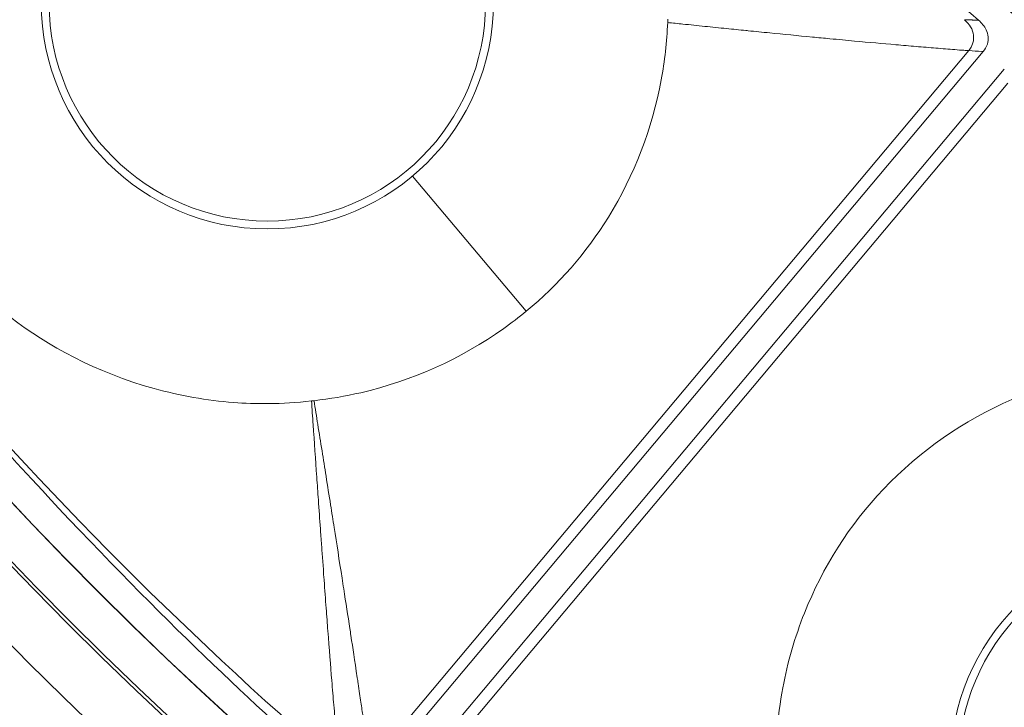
# Model space of a CAD drawing. Header units: inches. Extents: x -2.8 to 15.2, y -6.6 to 17.6.
# Tile 7 of 83: x 9.353 to 10.153, y -5.455 to -4.896. Entities that reach past the tile are written whole.
import ezdxf

# ---------------------------------------------------------------- set-up
doc = ezdxf.new("R2010")
doc.units = ezdxf.units.IN
doc.header["$MEASUREMENT"] = 0
doc.layers.add('Visible (ANSI)', color=7, linetype='Continuous', lineweight=18)
doc.layers.add('Visible Narrow (ANSI)', color=7, linetype='Continuous', lineweight=18)

msp = doc.modelspace()

# ---------------------------------------------------------------- linework, layer by layer
at = {"layer": 'Visible (ANSI)'}
for p, q in [((10.09555, -4.9191), (10.09555, -4.9191)), ((10.13575, -4.92202), (9.63861, -5.51449)), ((10.15294, -4.93644), (9.6558, -5.52891))]:
    msp.add_line(p, q, dxfattribs=at)
for centre, radius in [((11.68163, -3.09716), 3.54528), ((11.68163, -3.09716), 3.54195), ((11.68163, -3.09716), 3.28346), ((11.68163, -3.09716), 3.23859), ((11.68163, -3.09716), 3.23588), ((11.68163, -3.09716), 3.20276), ((11.68163, -3.09716), 3.20255), ((11.68163, -3.09716), 2.35257), ((11.68163, -3.09716), 2.35236), ((11.68163, -3.09716), 2.3248), ((11.68163, -3.09716), 2.3246), ((9.5539, -4.88254), 0.17736), ((10.29285, -5.5026), 0.17736)]:
    msp.add_circle(centre, radius, dxfattribs=at)
for centre, radius, start, end in [((11.68163, -3.09716), 2.34921, 220.28965, 319.71035), ((11.64481, -3.13908), 3.05641, 228.70136, 228.70137)]:
    msp.add_arc(centre, radius, start, end, dxfattribs=at)
for points, knots in [([(9.85963, -4.626), (9.88131, -4.65131), (9.89207, -4.66318), (9.9905, -4.77179), (10.06473, -4.83976), (10.13196, -4.89661)], [-0.8944756, -0.8944756, -0.8944756, -0.8944756, -0.8113355, -0.8113355, -0.1875168, -0.1875168, -0.1875168, -0.1875168]), ([(10.50448, -5.07794), (10.41329, -5.0218), (10.3246, -4.96138), (10.15294, -4.81639), (10.12114, -4.78805), (10.05619, -4.7226)], [-7.616264, -7.616264, -7.616264, -7.616264, -4.762978, -4.762978, -3.300772, -3.300772, -3.300772, -3.300772]), ([(9.87932, -4.89844), (9.87936, -4.8976), (9.8794, -4.89677), (9.87944, -4.89587), (9.87945, -4.89581), (9.87945, -4.89575)], [0.24237317, 0.24237317, 0.24237317, 0.24237317, 0.25467927, 0.25467927, 0.25554572, 0.25554572, 0.25554572, 0.25554572]), ([(10.13196, -4.89661), (10.13326, -4.89771), (10.13447, -4.89892), (10.13658, -4.90151), (10.13748, -4.90288), (10.13907, -4.90617), (10.13964, -4.90811), (10.13999, -4.91211), (10.13976, -4.91409), (10.13844, -4.91821), (10.13725, -4.92023), (10.13575, -4.92202)], [-0.0739186, -0.0739186, -0.0739186, -0.0739186, -0.06095445, -0.06095445, -0.0484905, -0.0484905, -0.03306529, -0.03306529, -0.01779413, -0.01779413, 0, 0, 0, 0]), ([(9.76425, -5.13323), (9.79051, -5.11157), (9.81305, -5.08585), (9.85223, -5.02254), (9.86671, -4.98453), (9.87688, -4.92979), (9.87866, -4.91414), (9.87932, -4.89844)], [1.806006, 1.806006, 1.806006, 1.806006, 2.33096, 2.33096, 2.944596, 2.944596, 3.181959, 3.181959, 3.181959, 3.181959]), ([(9.30054, -5.09513), (9.30473, -5.10013), (9.30922, -5.10512), (9.32352, -5.12005), (9.33411, -5.12954), (9.37509, -5.16122), (9.41466, -5.18298), (9.48302, -5.20189), (9.50467, -5.20569), (9.54378, -5.20867), (9.56535, -5.20896), (9.58982, -5.20615)], [0.3336366, 0.3336366, 0.3336366, 0.3336366, 0.3690621, 0.3690621, 0.4517727, 0.4517727, 0.6653029, 0.6653029, 0.7609003, 0.7609003, 0.836152, 0.836152, 0.836152, 0.836152]), ([(9.59187, -5.20592), (9.6047, -5.20448), (9.61739, -5.20229), (9.67156, -5.1897), (9.71123, -5.17194), (9.75232, -5.14272), (9.75838, -5.13808), (9.76425, -5.13323)], [0.8370645, 0.8370645, 0.8370645, 0.8370645, 1.0320565, 1.0320565, 1.6885693, 1.6885693, 1.8060057, 1.8060057, 1.8060057, 1.8060057]), ([(9.61405, -5.51571), (9.5405, -5.45087), (9.47029, -5.38543), (9.32789, -5.2327), (9.29918, -5.20053), (9.24816, -5.13908)], [-6.768674, -6.768674, -6.768674, -6.768674, -4.297087, -4.297087, -3.056468, -3.056468, -3.056468, -3.056468]), ([(10.2207, -5.18487), (10.19714, -5.19005), (10.17652, -5.19729), (10.12003, -5.22198), (10.08431, -5.24663), (10.02697, -5.30699), (10.00533, -5.34121), (9.98267, -5.39821), (9.97678, -5.41859), (9.96853, -5.46238), (9.96584, -5.49026), (9.96779, -5.52135)], [0.4775181, 0.4775181, 0.4775181, 0.4775181, 0.571479, 0.571479, 0.7834136, 0.7834136, 0.9829722, 0.9829722, 1.0877717, 1.0877717, 1.2039733, 1.2039733, 1.2039733, 1.2039733])]:
    msp.add_open_spline(points, degree=3, knots=knots, dxfattribs=at)
msp.add_open_spline([(9.58982, -5.20615), (9.59051, -5.20607), (9.59119, -5.206), (9.59187, -5.20592)], degree=3, dxfattribs=at)
at = {"layer": 'Visible Narrow (ANSI)'}
for p, q in [((10.12402, -4.9213), (9.63699, -5.50172)), ((10.15568, -4.94787), (9.66865, -5.52829)), ((9.76425, -5.13323), (9.67199, -5.02328))]:
    msp.add_line(p, q, dxfattribs=at)
for centre in [(9.5539, -4.88254), (10.29285, -5.5026)]:
    msp.add_circle(centre, 0.18372, dxfattribs=at)
msp.add_ellipse((11.99902, -2.78342), major_axis=(2.57416, 2.54452), ratio=0.936227, start_param=3.065309, end_param=3.217403, dxfattribs=at)
for points, knots in [([(9.79752, -4.29916), (9.79923, -4.30183), (9.80062, -4.30399), (9.80169, -4.30564), (9.80212, -4.3063), (9.80223, -4.30648), (9.80252, -4.30693), (9.80282, -4.30739), (9.80329, -4.30812), (9.80445, -4.30991), (9.80676, -4.31347), (9.80906, -4.31699), (9.81135, -4.32048), (9.81378, -4.32418), (9.81618, -4.32782), (9.81856, -4.3314), (9.82759, -4.34498), (9.8363, -4.35778), (9.84514, -4.37052), (9.85154, -4.37974), (9.858, -4.38892), (9.86474, -4.39832), (9.86731, -4.40191), (9.8699, -4.4055), (9.87249, -4.40908), (9.88853, -4.4312), (9.90498, -4.45303), (9.92182, -4.47454), (9.93161, -4.48704), (9.94152, -4.49944), (9.95157, -4.51173), (9.9566, -4.51787), (9.96165, -4.52399), (9.96674, -4.53008), (9.96929, -4.53313), (9.97184, -4.53616), (9.9736, -4.53825), (9.97448, -4.53929), (9.97455, -4.53938), (9.97463, -4.53947), (9.97583, -4.54089), (9.98646, -4.5537), (10.00729, -4.57726), (10.0177, -4.58904), (10.03068, -4.60349), (10.04644, -4.62041), (10.05683, -4.63156), (10.06843, -4.64378), (10.08131, -4.657), (10.08797, -4.66383), (10.09535, -4.67129), (10.10118, -4.67713), (10.10339, -4.67934), (10.10446, -4.6804), (10.10448, -4.68043), (10.10528, -4.68122), (10.11021, -4.68616), (10.1194, -4.69515), (10.13169, -4.70717), (10.15158, -4.72643), (10.17986, -4.75209), (10.22853, -4.79622), (10.30194, -4.85971), (10.40695, -4.93264), (10.4269, -4.94649), (10.448, -4.96068), (10.4703, -4.97509)], [0.3310293, 0.3310293, 0.3310293, 0.3310293, 0.3359375, 0.3359375, 0.3359375, 0.3378906, 0.3378906, 0.3378906, 0.3398438, 0.3398438, 0.3398438, 0.34375, 0.34375, 0.34375, 0.3478965, 0.3478965, 0.3478965, 0.3636183, 0.3636183, 0.3636183, 0.375, 0.375, 0.375, 0.379353, 0.379353, 0.379353, 0.40625, 0.40625, 0.40625, 0.421875, 0.421875, 0.421875, 0.4296875, 0.4296875, 0.4296875, 0.4335938, 0.4335938, 0.4335938, 0.4355469, 0.4355469, 0.4355469, 0.4658203, 0.4658203, 0.4658203, 0.480957, 0.480957, 0.480957, 0.4909362, 0.4909362, 0.4909362, 0.4960938, 0.4960938, 0.4960938, 0.4980469, 0.4980469, 0.4980469, 0.5523573, 0.5523573, 0.5523573, 0.625, 0.625, 0.625, 0.75, 0.75, 0.75, 0.7737484, 0.7737484, 0.7737484, 0.7737484]), ([(10.05863, -4.72017), (10.09282, -4.75436), (10.16336, -4.82057), (10.27523, -4.91303), (10.38799, -4.99479), (10.46462, -5.04369), (10.50107, -5.06555)], [0, 0, 0, 0, 0.2577886, 0.5155772, 0.7733658, 0.9999993, 0.9999993, 0.9999993, 0.9999993]), ([(10.12052, -4.89614), (10.12263, -4.89798), (10.12433, -4.89998), (10.12555, -4.90206), (10.12683, -4.90423), (10.12761, -4.90648), (10.1279, -4.90875), (10.12806, -4.90996), (10.12807, -4.91117), (10.12795, -4.91236), (10.12783, -4.91351), (10.12758, -4.91464), (10.1272, -4.91575), (10.12653, -4.91771), (10.12546, -4.91958), (10.12402, -4.9213)], [0, 0, 0, 0, 0.244978, 0.244978, 0.244978, 0.5, 0.5, 0.5, 0.63582, 0.63582, 0.63582, 0.767125, 0.767125, 0.767125, 1, 1, 1, 1]), ([(9.87932, -4.89844), (9.88345, -4.89886), (9.88757, -4.8993), (9.8917, -4.89973), (9.89466, -4.90003), (9.89763, -4.90034), (9.90061, -4.90065), (9.90356, -4.90096), (9.90652, -4.90126), (9.90949, -4.90157), (9.91534, -4.90217), (9.92123, -4.90277), (9.92719, -4.90338), (9.93237, -4.90391), (9.9376, -4.90444), (9.94289, -4.90497), (9.94352, -4.90503), (9.94415, -4.90509), (9.94478, -4.90516), (9.95055, -4.90574), (9.95638, -4.90632), (9.96229, -4.9069), (9.97357, -4.90801), (9.98512, -4.90914), (9.99699, -4.91027), (10.00168, -4.91072), (10.00642, -4.91117), (10.01122, -4.91163), (10.01804, -4.91228), (10.0247, -4.9129), (10.03118, -4.9135), (10.04294, -4.91458), (10.05413, -4.91559), (10.06474, -4.91651), (10.07039, -4.917), (10.07588, -4.91746), (10.08119, -4.91791), (10.08675, -4.91837), (10.09211, -4.91882), (10.09726, -4.91924), (10.09993, -4.91946), (10.10255, -4.91968), (10.1051, -4.91989), (10.10772, -4.9201), (10.11027, -4.92031), (10.11275, -4.9205), (10.1153, -4.9207), (10.11777, -4.92089), (10.12014, -4.92105), (10.12146, -4.92114), (10.12275, -4.92122), (10.12402, -4.9213)], [-0.02404, -0.02404, -0.02404, -0.02404, 0.028221, 0.028221, 0.028221, 0.065639, 0.065639, 0.065639, 0.102698, 0.102698, 0.102698, 0.175601, 0.175601, 0.175601, 0.239108, 0.239108, 0.239108, 0.2467, 0.2467, 0.2467, 0.315832, 0.315832, 0.315832, 0.447835, 0.447835, 0.447835, 0.5, 0.5, 0.5, 0.574304, 0.574304, 0.574304, 0.709012, 0.709012, 0.709012, 0.780781, 0.780781, 0.780781, 0.856063, 0.856063, 0.856063, 0.895195, 0.895195, 0.895195, 0.935433, 0.935433, 0.935433, 0.976875, 0.976875, 0.976875, 1, 1, 1, 1]), ([(10.12402, -4.9213), (10.12759, -4.92152), (10.13116, -4.92174), (10.13473, -4.92195), (10.13507, -4.92197), (10.13541, -4.922), (10.13575, -4.92202)], [0.2263522, 0.2263522, 0.2263522, 0.2263522, 1, 1, 1, 1.0738081, 1.0738081, 1.0738081, 1.0738081]), ([(9.61268, -5.50316), (9.61264, -5.50283), (9.6126, -5.50251), (9.61256, -5.50217), (9.61247, -5.50148), (9.61239, -5.50076), (9.6123, -5.50003), (9.61214, -5.49864), (9.61198, -5.49719), (9.61182, -5.49566), (9.61167, -5.49423), (9.61151, -5.49273), (9.61136, -5.49118), (9.61108, -5.48833), (9.61079, -5.48527), (9.61049, -5.482), (9.61022, -5.47903), (9.60994, -5.47589), (9.60965, -5.47257), (9.60913, -5.46667), (9.60856, -5.46022), (9.60796, -5.45324), (9.60743, -5.44706), (9.60688, -5.44045), (9.6063, -5.43344), (9.60529, -5.42123), (9.60422, -5.40778), (9.6031, -5.39307), (9.60265, -5.38712), (9.60219, -5.38096), (9.60172, -5.3746), (9.60118, -5.36731), (9.60063, -5.35976), (9.60006, -5.35192), (9.60001, -5.35124), (9.59996, -5.35056), (9.59991, -5.34988), (9.59929, -5.34132), (9.59857, -5.33129), (9.5981, -5.32485), (9.59777, -5.32029), (9.59745, -5.31574), (9.59712, -5.3112), (9.5971, -5.31086), (9.59707, -5.31052), (9.59705, -5.31019), (9.59648, -5.30226), (9.59593, -5.29439), (9.59537, -5.28655), (9.59494, -5.28035), (9.5945, -5.27418), (9.59407, -5.26804), (9.59308, -5.25372), (9.5921, -5.23955), (9.59114, -5.22554), (9.5907, -5.21904), (9.59026, -5.2126), (9.58982, -5.20615)], [0, 0, 0, 0, 0.00733, 0.00733, 0.00733, 0.022644, 0.022644, 0.022644, 0.05159, 0.05159, 0.05159, 0.078656, 0.078656, 0.078656, 0.128368, 0.128368, 0.128368, 0.173531, 0.173531, 0.173531, 0.254111, 0.254111, 0.254111, 0.32542, 0.32542, 0.32542, 0.449699, 0.449699, 0.449699, 0.5, 0.5, 0.5, 0.557536, 0.557536, 0.557536, 0.5625, 0.5625, 0.5625, 0.625, 0.625, 0.625, 0.669285, 0.669285, 0.669285, 0.672595, 0.672595, 0.672595, 0.75, 0.75, 0.75, 0.811275, 0.811275, 0.811275, 0.954154, 0.954154, 0.954154, 1.020354, 1.020354, 1.020354, 1.020354]), ([(9.63698, -5.50172), (9.63691, -5.50109), (9.63683, -5.50046), (9.63675, -5.49982), (9.63665, -5.4991), (9.63656, -5.49839), (9.63647, -5.49766), (9.63628, -5.49622), (9.63608, -5.49475), (9.63587, -5.49327), (9.63567, -5.49179), (9.63546, -5.49029), (9.63525, -5.48878), (9.63483, -5.48576), (9.6344, -5.48269), (9.63397, -5.47959), (9.63353, -5.47648), (9.6331, -5.47334), (9.63267, -5.47017), (9.63258, -5.46949), (9.63249, -5.46881), (9.63239, -5.46813), (9.6316, -5.46227), (9.63155, -5.46197), (9.63082, -5.45697), (9.63057, -5.4552), (9.63027, -5.45318), (9.62993, -5.45089), (9.62932, -5.44672), (9.62857, -5.44168), (9.62769, -5.43576), (9.62746, -5.43417), (9.62723, -5.43266), (9.62702, -5.43121), (9.62473, -5.41588), (9.6235, -5.40783), (9.62181, -5.39676), (9.62153, -5.39489), (9.62124, -5.39301), (9.62095, -5.39112), (9.61937, -5.38075), (9.61772, -5.37005), (9.61602, -5.35901), (9.61555, -5.35602), (9.61511, -5.35312), (9.61467, -5.35031), (9.61233, -5.33521), (9.61033, -5.32246), (9.60821, -5.30896), (9.60728, -5.30305), (9.60633, -5.297), (9.6053, -5.29053), (9.60411, -5.28297), (9.60288, -5.2752), (9.60162, -5.26721), (9.59949, -5.2538), (9.59727, -5.23978), (9.59493, -5.22512), (9.59393, -5.21883), (9.5929, -5.21238), (9.59187, -5.20592)], [0, 0, 0, 0, 0.007567, 0.007567, 0.007567, 0.016045, 0.016045, 0.016045, 0.033001, 0.033001, 0.033001, 0.049956, 0.049956, 0.049956, 0.083864, 0.083864, 0.083864, 0.11777, 0.11777, 0.11777, 0.125, 0.125, 0.125, 0.1875, 0.1875, 0.1875, 0.20964, 0.20964, 0.20964, 0.25, 0.25, 0.25, 0.26079, 0.26079, 0.26079, 0.375, 0.375, 0.375, 0.394266, 0.394266, 0.394266, 0.5, 0.5, 0.5, 0.528693, 0.528693, 0.528693, 0.682649, 0.682649, 0.682649, 0.75, 0.75, 0.75, 0.828673, 0.828673, 0.828673, 0.960573, 0.960573, 0.960573, 1.017201, 1.017201, 1.017201, 1.017201])]:
    msp.add_open_spline(points, degree=3, knots=knots, dxfattribs=at)
msp.add_rational_spline([(10.13196, -4.89661), (10.12815, -4.89645), (10.12433, -4.8963), (10.12052, -4.89614)], [0.999999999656, 0.999999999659, 0.999999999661, 0.999999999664], degree=3, dxfattribs=at)

doc.saveas('drawing.dxf')
